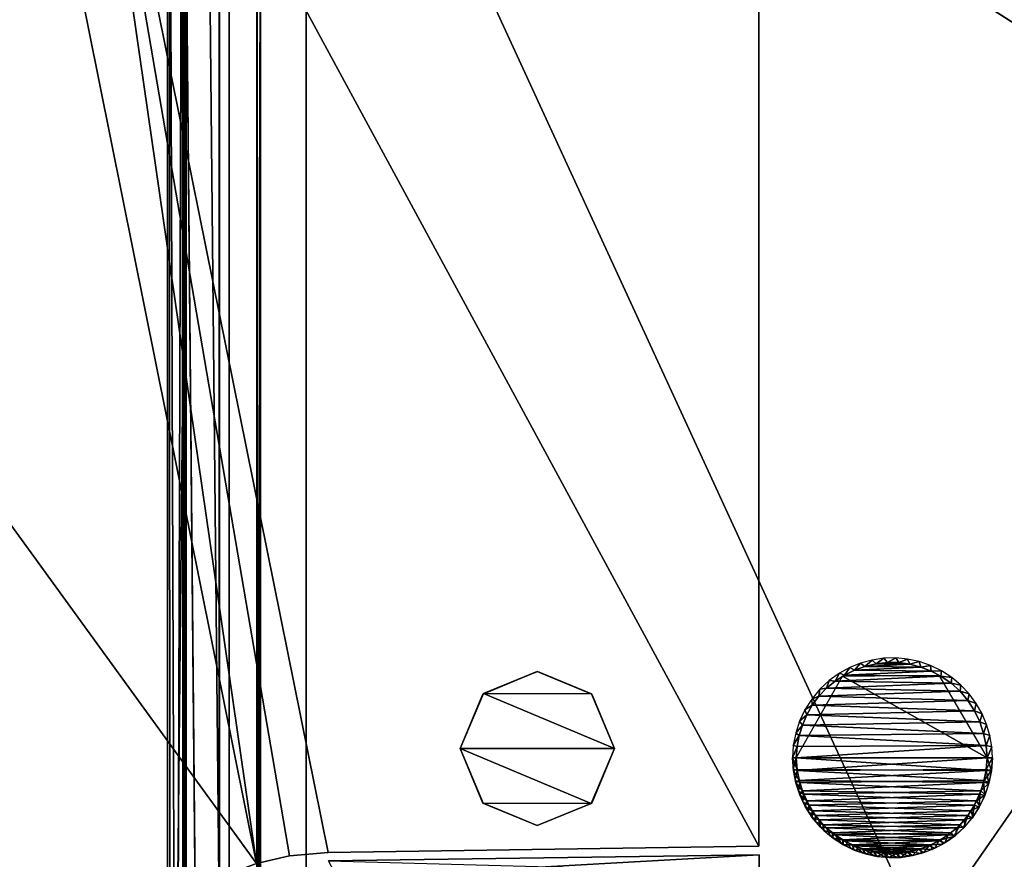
# Model space of a CAD drawing. Header units: millimetres. Extents: x -137 to 239, y -69 to 620.
# Tile 32 of 100: x -72 to -40, y 206 to 233. Entities that reach past the tile are written whole.
import ezdxf

# ---------------------------------------------------------------- set-up
doc = ezdxf.new("R2010")
doc.units = ezdxf.units.MM
doc.header["$LTSCALE"] = 65.185185
for name, color, linetype in [('1002', 7, 'CONTINUOUS'), ('1003', 7, 'CONTINUOUS'), ('1022', 7, 'CONTINUOUS'), ('105', 7, 'CONTINUOUS'), ('106', 7, 'CONTINUOUS'), ('114', 7, 'CONTINUOUS'), ('115', 7, 'CONTINUOUS'), ('133', 7, 'CONTINUOUS'), ('178', 7, 'CONTINUOUS'), ('179', 7, 'CONTINUOUS'), ('180', 7, 'CONTINUOUS'), ('198', 7, 'CONTINUOUS'), ('226', 7, 'CONTINUOUS'), ('358', 7, 'CONTINUOUS'), ('359', 7, 'CONTINUOUS'), ('360', 7, 'CONTINUOUS'), ('363', 7, 'CONTINUOUS'), ('509', 7, 'CONTINUOUS'), ('520', 7, 'CONTINUOUS'), ('524', 7, 'CONTINUOUS'), ('534', 7, 'CONTINUOUS'), ('542', 7, 'CONTINUOUS'), ('545', 7, 'CONTINUOUS'), ('555', 7, 'CONTINUOUS'), ('558', 7, 'CONTINUOUS'), ('63', 7, 'CONTINUOUS'), ('67', 7, 'CONTINUOUS'), ('68', 7, 'CONTINUOUS'), ('72', 7, 'CONTINUOUS'), ('804', 7, 'CONTINUOUS'), ('805', 7, 'CONTINUOUS'), ('806', 7, 'CONTINUOUS'), ('82', 7, 'CONTINUOUS'), ('84', 7, 'CONTINUOUS'), ('913', 7, 'CONTINUOUS'), ('914', 7, 'CONTINUOUS'), ('915', 7, 'CONTINUOUS'), ('920', 7, 'CONTINUOUS')]:
    doc.layers.add(name, color=color, linetype=linetype)

msp = doc.modelspace()

# ---------------------------------------------------------------- linework, layer by layer
at = {"layer": '1002', "color": 7, "linetype": 'Continuous'}
for points in [[(-41.967, 212.186, 220.383), (-40.4, 209.493, 220.69), (-45.098, 212.149, 220.387), (-41.967, 212.186, 220.383)], [(-40.4, 209.493, 220.69), (-46.6, 209.493, 220.69), (-45.098, 212.149, 220.387), (-40.4, 209.493, 220.69)], [(-46.57, 209.121, 220.732), (-46.6, 209.493, 220.69), (-40.436, 209.084, 220.736), (-46.57, 209.121, 220.732)], [(-40.436, 209.084, 220.736), (-46.6, 209.493, 220.69), (-40.4, 209.493, 220.69), (-40.436, 209.084, 220.736)], [(-46.503, 208.764, 220.773), (-46.57, 209.121, 220.732), (-40.436, 209.084, 220.736), (-46.503, 208.764, 220.773)], [(-40.516, 208.694, 220.781), (-46.503, 208.764, 220.773), (-40.436, 209.084, 220.736), (-40.516, 208.694, 220.781)], [(-46.399, 208.424, 220.812), (-46.503, 208.764, 220.773), (-40.516, 208.694, 220.781), (-46.399, 208.424, 220.812)], [(-40.64, 208.323, 220.823), (-46.399, 208.424, 220.812), (-40.516, 208.694, 220.781), (-40.64, 208.323, 220.823)], [(-46.257, 208.097, 220.849), (-46.399, 208.424, 220.812), (-40.64, 208.323, 220.823), (-46.257, 208.097, 220.849)], [(-40.812, 207.967, 220.864), (-46.257, 208.097, 220.849), (-40.64, 208.323, 220.823), (-40.812, 207.967, 220.864)], [(-46.075, 207.78, 220.885), (-46.257, 208.097, 220.849), (-40.812, 207.967, 220.864), (-46.075, 207.78, 220.885)], [(-41.028, 207.63, 220.902), (-46.075, 207.78, 220.885), (-40.812, 207.967, 220.864), (-41.028, 207.63, 220.902)], [(-45.859, 207.487, 220.918), (-46.075, 207.78, 220.885), (-41.028, 207.63, 220.902), (-45.859, 207.487, 220.918)], [(-41.282, 207.328, 220.936), (-45.859, 207.487, 220.918), (-41.028, 207.63, 220.902), (-41.282, 207.328, 220.936)], [(-45.616, 207.227, 220.948), (-45.859, 207.487, 220.918), (-41.282, 207.328, 220.936), (-45.616, 207.227, 220.948)], [(-41.573, 207.065, 220.966), (-45.616, 207.227, 220.948), (-41.282, 207.328, 220.936), (-41.573, 207.065, 220.966)], [(-45.338, 206.999, 220.974), (-45.616, 207.227, 220.948), (-41.573, 207.065, 220.966), (-45.338, 206.999, 220.974)], [(-41.902, 206.838, 220.992), (-45.338, 206.999, 220.974), (-41.573, 207.065, 220.966), (-41.902, 206.838, 220.992)], [(-45.033, 206.801, 220.996), (-45.338, 206.999, 220.974), (-41.902, 206.838, 220.992), (-45.033, 206.801, 220.996)], [(-42.215, 206.674, 221.011), (-45.033, 206.801, 220.996), (-41.902, 206.838, 220.992), (-42.215, 206.674, 221.011)], [(-44.709, 206.642, 221.015), (-45.033, 206.801, 220.996), (-42.215, 206.674, 221.011), (-44.709, 206.642, 221.015)], [(-42.549, 206.546, 221.025), (-44.709, 206.642, 221.015), (-42.215, 206.674, 221.011), (-42.549, 206.546, 221.025)], [(-44.367, 206.521, 221.028), (-44.709, 206.642, 221.015), (-42.549, 206.546, 221.025), (-44.367, 206.521, 221.028)], [(-42.907, 206.452, 221.036), (-44.367, 206.521, 221.028), (-42.549, 206.546, 221.025), (-42.907, 206.452, 221.036)], [(-44.003, 206.437, 221.038), (-44.367, 206.521, 221.028), (-42.907, 206.452, 221.036), (-44.003, 206.437, 221.038)], [(-43.272, 206.4, 221.042), (-44.003, 206.437, 221.038), (-42.907, 206.452, 221.036), (-43.272, 206.4, 221.042)], [(-43.634, 206.395, 221.043), (-44.003, 206.437, 221.038), (-43.272, 206.4, 221.042), (-43.634, 206.395, 221.043)]]:
    msp.add_3dface(points, dxfattribs=at)
at = {"layer": '1003', "color": 7, "linetype": 'Continuous'}
for points in [[(-46.6, 209.493, 220.69), (-46.57, 209.121, 220.732), (-46.718, 209.493, 225.188), (-46.6, 209.493, 220.69)], [(-46.718, 209.493, 225.188), (-46.57, 209.121, 220.732), (-46.69, 209.087, 225.214), (-46.718, 209.493, 225.188)], [(-40.436, 209.084, 220.736), (-40.4, 209.493, 220.69), (-40.261, 209.081, 227.086), (-40.436, 209.084, 220.736)], [(-40.261, 209.081, 227.086), (-40.4, 209.493, 220.69), (-40.233, 209.493, 227.077), (-40.261, 209.081, 227.086)], [(-46.57, 209.121, 220.732), (-46.503, 208.764, 220.773), (-46.69, 209.087, 225.214), (-46.57, 209.121, 220.732)], [(-46.69, 209.087, 225.214), (-46.503, 208.764, 220.773), (-46.611, 208.685, 225.256), (-46.69, 209.087, 225.214)], [(-40.516, 208.694, 220.781), (-40.436, 209.084, 220.736), (-40.343, 208.673, 227.082), (-40.516, 208.694, 220.781)], [(-40.343, 208.673, 227.082), (-40.436, 209.084, 220.736), (-40.261, 209.081, 227.086), (-40.343, 208.673, 227.082)], [(-46.503, 208.764, 220.773), (-46.399, 208.424, 220.812), (-46.611, 208.685, 225.256), (-46.503, 208.764, 220.773)], [(-46.611, 208.685, 225.256), (-46.399, 208.424, 220.812), (-46.481, 208.293, 225.313), (-46.611, 208.685, 225.256)], [(-40.64, 208.323, 220.823), (-40.516, 208.694, 220.781), (-40.476, 208.276, 227.064), (-40.64, 208.323, 220.823)], [(-40.476, 208.276, 227.064), (-40.516, 208.694, 220.781), (-40.343, 208.673, 227.082), (-40.476, 208.276, 227.064)], [(-46.399, 208.424, 220.812), (-46.257, 208.097, 220.849), (-46.481, 208.293, 225.313), (-46.399, 208.424, 220.812)], [(-46.481, 208.293, 225.313), (-46.257, 208.097, 220.849), (-46.303, 207.918, 225.385), (-46.481, 208.293, 225.313)], [(-46.257, 208.097, 220.849), (-46.075, 207.78, 220.885), (-46.303, 207.918, 225.385), (-46.257, 208.097, 220.849)], [(-40.812, 207.967, 220.864), (-40.64, 208.323, 220.823), (-40.659, 207.897, 227.031), (-40.812, 207.967, 220.864)], [(-40.659, 207.897, 227.031), (-40.64, 208.323, 220.823), (-40.476, 208.276, 227.064), (-40.659, 207.897, 227.031)], [(-46.303, 207.918, 225.385), (-46.075, 207.78, 220.885), (-46.077, 207.566, 225.471), (-46.303, 207.918, 225.385)], [(-46.075, 207.78, 220.885), (-45.859, 207.487, 220.918), (-46.077, 207.566, 225.471), (-46.075, 207.78, 220.885)], [(-41.028, 207.63, 220.902), (-40.812, 207.967, 220.864), (-40.89, 207.544, 226.982), (-41.028, 207.63, 220.902)], [(-40.89, 207.544, 226.982), (-40.812, 207.967, 220.864), (-40.659, 207.897, 227.031), (-40.89, 207.544, 226.982)], [(-46.077, 207.566, 225.471), (-45.859, 207.487, 220.918), (-45.805, 207.243, 225.568), (-46.077, 207.566, 225.471)], [(-45.859, 207.487, 220.918), (-45.616, 207.227, 220.948), (-45.805, 207.243, 225.568), (-45.859, 207.487, 220.918)], [(-41.282, 207.328, 220.936), (-41.028, 207.63, 220.902), (-41.166, 207.222, 226.92), (-41.282, 207.328, 220.936)], [(-41.166, 207.222, 226.92), (-41.028, 207.63, 220.902), (-40.89, 207.544, 226.982), (-41.166, 207.222, 226.92)], [(-45.805, 207.243, 225.568), (-45.616, 207.227, 220.948), (-45.487, 206.957, 225.677), (-45.805, 207.243, 225.568)], [(-45.616, 207.227, 220.948), (-45.338, 206.999, 220.974), (-45.487, 206.957, 225.677), (-45.616, 207.227, 220.948)], [(-41.902, 206.838, 220.992), (-41.573, 207.065, 220.966), (-41.485, 206.94, 226.843), (-41.902, 206.838, 220.992)], [(-41.573, 207.065, 220.966), (-41.282, 207.328, 220.936), (-41.485, 206.94, 226.843), (-41.573, 207.065, 220.966)], [(-41.485, 206.94, 226.843), (-41.282, 207.328, 220.936), (-41.166, 207.222, 226.92), (-41.485, 206.94, 226.843)], [(-45.487, 206.957, 225.677), (-45.338, 206.999, 220.974), (-45.129, 206.713, 225.797), (-45.487, 206.957, 225.677)], [(-45.338, 206.999, 220.974), (-45.033, 206.801, 220.996), (-45.129, 206.713, 225.797), (-45.338, 206.999, 220.974)], [(-45.129, 206.713, 225.797), (-45.033, 206.801, 220.996), (-44.787, 206.537, 225.906), (-45.129, 206.713, 225.797)], [(-45.033, 206.801, 220.996), (-44.709, 206.642, 221.015), (-44.787, 206.537, 225.906), (-45.033, 206.801, 220.996)], [(-42.215, 206.674, 221.011), (-41.902, 206.838, 220.992), (-41.842, 206.701, 226.753), (-42.215, 206.674, 221.011)], [(-41.842, 206.701, 226.753), (-41.902, 206.838, 220.992), (-41.485, 206.94, 226.843), (-41.842, 206.701, 226.753)], [(-44.787, 206.537, 225.906), (-44.709, 206.642, 221.015), (-44.43, 206.403, 226.017), (-44.787, 206.537, 225.906)], [(-44.709, 206.642, 221.015), (-44.367, 206.521, 221.028), (-44.43, 206.403, 226.017), (-44.709, 206.642, 221.015)], [(-44.43, 206.403, 226.017), (-44.367, 206.521, 221.028), (-44.061, 206.311, 226.131), (-44.43, 206.403, 226.017)], [(-44.367, 206.521, 221.028), (-44.003, 206.437, 221.038), (-44.061, 206.311, 226.131), (-44.367, 206.521, 221.028)], [(-44.061, 206.311, 226.131), (-44.003, 206.437, 221.038), (-43.684, 206.263, 226.245), (-44.061, 206.311, 226.131)], [(-44.003, 206.437, 221.038), (-43.634, 206.395, 221.043), (-43.684, 206.263, 226.245), (-44.003, 206.437, 221.038)], [(-43.272, 206.4, 221.042), (-42.907, 206.452, 221.036), (-42.92, 206.306, 226.464), (-43.272, 206.4, 221.042)], [(-42.92, 206.306, 226.464), (-42.907, 206.452, 221.036), (-42.545, 206.396, 226.568), (-42.92, 206.306, 226.464)], [(-42.907, 206.452, 221.036), (-42.549, 206.546, 221.025), (-42.545, 206.396, 226.568), (-42.907, 206.452, 221.036)], [(-42.549, 206.546, 221.025), (-42.215, 206.674, 221.011), (-42.184, 206.528, 226.664), (-42.549, 206.546, 221.025)], [(-42.545, 206.396, 226.568), (-42.549, 206.546, 221.025), (-42.184, 206.528, 226.664), (-42.545, 206.396, 226.568)], [(-42.184, 206.528, 226.664), (-42.215, 206.674, 221.011), (-41.842, 206.701, 226.753), (-42.184, 206.528, 226.664)], [(-43.684, 206.263, 226.245), (-43.634, 206.395, 221.043), (-43.302, 206.261, 226.355), (-43.684, 206.263, 226.245)], [(-43.634, 206.395, 221.043), (-43.272, 206.4, 221.042), (-43.302, 206.261, 226.355), (-43.634, 206.395, 221.043)], [(-43.302, 206.261, 226.355), (-43.272, 206.4, 221.042), (-42.92, 206.306, 226.464), (-43.302, 206.261, 226.355)]]:
    msp.add_3dface(points, dxfattribs=at)
at = {"layer": '1022', "color": 7, "linetype": 'Continuous'}
for points in [[(-66.458, 180.38, 207.052), (-66.4, 246.253, 205.87), (-66.458, 275.394, 199.972), (-66.458, 180.38, 207.052)], [(-66.4, 121.058, 206.511), (-66.4, 246.253, 205.87), (-66.458, 121.26, 204.32), (-66.4, 121.058, 206.511)], [(-66.458, 121.26, 204.32), (-66.4, 246.253, 205.87), (-66.458, 150.789, 206.368), (-66.458, 121.26, 204.32)], [(-66.458, 150.789, 206.368), (-66.4, 246.253, 205.87), (-66.458, 180.38, 207.052), (-66.458, 150.789, 206.368)]]:
    msp.add_3dface(points, dxfattribs=at)
at = {"layer": '105', "color": 7, "linetype": 'Continuous'}
for points in [[(0, 304.783, -224.258), (0.001, 208.203, -235.331), (-65.32, 249.752, -218.145), (0, 304.783, -224.258)], [(-65.32, 249.752, -218.145), (0.001, 208.203, -235.331), (-65.32, 120.029, -219.041), (-65.32, 249.752, -218.145)], [(0.001, 208.203, -235.331), (0.001, 111.037, -232.311), (-65.32, 120.029, -219.041), (0.001, 208.203, -235.331)]]:
    msp.add_3dface(points, dxfattribs=at)
at = {"layer": '106', "color": 7, "linetype": 'Continuous'}
for points in [[(-63.984, 250.391, -215.485), (-63.98, 120.881, -216.532), (-0.001, 256.481, -228.654), (-63.984, 250.391, -215.485)], [(-63.98, 120.881, -216.532), (-63.968, 118.992, -216.363), (-0.001, 256.481, -228.654), (-63.98, 120.881, -216.532)], [(-63.968, 118.992, -216.363), (-63.955, 117.104, -216.188), (-0.001, 256.481, -228.654), (-63.968, 118.992, -216.363)], [(-63.955, 117.104, -216.188), (-32.658, 112.783, -226.091), (-0.001, 256.481, -228.654), (-63.955, 117.104, -216.188)]]:
    msp.add_3dface(points, dxfattribs=at)
at = {"layer": '114', "color": 7, "linetype": 'Continuous'}
for points in [[(-66.498, 120.228, -217.306), (-66.934, 246.25, -205.871), (-66.515, 249.552, -216.411), (-66.498, 120.228, -217.306)], [(-66.916, 121.057, -206.511), (-66.934, 246.25, -205.871), (-66.498, 120.228, -217.306), (-66.916, 121.057, -206.511)]]:
    msp.add_3dface(points, dxfattribs=at)
at = {"layer": '115', "color": 7, "linetype": 'Continuous'}
for points in [[(-64.104, 246.073, -202.169), (-64.1, 120.881, -202.778), (-63.984, 250.391, -215.485), (-64.104, 246.073, -202.169)], [(-64.1, 120.881, -202.778), (-63.98, 120.881, -216.532), (-63.984, 250.391, -215.485), (-64.1, 120.881, -202.778)]]:
    msp.add_3dface(points, dxfattribs=at)
at = {"layer": '133', "color": 7, "linetype": 'Continuous'}
for points in [[(-65.32, 249.752, -218.145), (-65.32, 120.029, -219.041), (-66.515, 249.552, -216.411), (-65.32, 249.752, -218.145)], [(-66.515, 249.552, -216.411), (-65.32, 120.029, -219.041), (-66.159, 120.144, -218.341), (-66.515, 249.552, -216.411)], [(-66.498, 120.228, -217.306), (-66.515, 249.552, -216.411), (-66.159, 120.144, -218.341), (-66.498, 120.228, -217.306)]]:
    msp.add_3dface(points, dxfattribs=at)
at = {"layer": '178', "color": 7, "linetype": 'Continuous'}
for points in [[(-0.001, 208.203, 235.331), (0, 304.783, 224.258), (-65.319, 249.742, 218.146), (-0.001, 208.203, 235.331)], [(-65.319, 120.009, 219.04), (-0.001, 208.203, 235.331), (-65.319, 249.742, 218.146), (-65.319, 120.009, 219.04)], [(-65.269, 118.506, 218.922), (-0.001, 208.203, 235.331), (-65.319, 120.009, 219.04), (-65.269, 118.506, 218.922)], [(-65.213, 116.861, 218.789), (-0.001, 208.203, 235.331), (-65.269, 118.506, 218.922), (-65.213, 116.861, 218.789)], [(-33.307, 112.499, 228.904), (-0.001, 208.203, 235.331), (-65.213, 116.861, 218.789), (-33.307, 112.499, 228.904)]]:
    msp.add_3dface(points, dxfattribs=at)
at = {"layer": '179', "color": 7, "linetype": 'Continuous'}
for points in [[(0.002, 111.336, 229.426), (-63.984, 250.391, 215.485), (0.001, 256.481, 228.654), (0.002, 111.336, 229.426)], [(-63.98, 120.881, 216.532), (-63.984, 250.391, 215.485), (0.002, 111.336, 229.426), (-63.98, 120.881, 216.532)]]:
    msp.add_3dface(points, dxfattribs=at)
at = {"layer": '180', "color": 7, "linetype": 'Continuous'}
for points in [[(-63.984, 250.391, 215.485), (-63.98, 120.881, 216.532), (-64.104, 246.073, 202.169), (-63.984, 250.391, 215.485)], [(-63.98, 120.881, 216.532), (-64.1, 120.881, 202.778), (-64.104, 246.073, 202.169), (-63.98, 120.881, 216.532)]]:
    msp.add_3dface(points, dxfattribs=at)
at = {"layer": '198', "color": 7, "linetype": 'Continuous'}
for points in [[(-66.916, 121.058, 206.511), (-66.515, 249.552, 216.412), (-66.934, 246.25, 205.872), (-66.916, 121.058, 206.511)], [(-66.498, 120.229, 217.306), (-66.515, 249.552, 216.412), (-66.916, 121.058, 206.511), (-66.498, 120.229, 217.306)]]:
    msp.add_3dface(points, dxfattribs=at)
at = {"layer": '226', "color": 7, "linetype": 'Continuous'}
for points in [[(-65.319, 120.009, 219.04), (-65.319, 249.742, 218.146), (-66.515, 249.552, 216.412), (-65.319, 120.009, 219.04)], [(-66.498, 120.229, 217.306), (-65.319, 120.009, 219.04), (-66.515, 249.552, 216.412), (-66.498, 120.229, 217.306)]]:
    msp.add_3dface(points, dxfattribs=at)
at = {"layer": '358', "color": 7, "linetype": 'Continuous'}
for points in [[(-65, 372.828, 137.5), (-65, 372.382, 157.91), (-65, 171.928, 137.5), (-65, 372.828, 137.5)], [(-65, 372.828, -137.5), (-65, 171.928, -137.5), (-65, 70.888, -143.106), (-65, 372.828, -137.5)], [(-65, 372.382, -157.91), (-65, 372.828, -137.5), (-65, 70.888, -143.106), (-65, 372.382, -157.91)], [(-65, 93.582, 175.178), (-65, 70.888, 143.106), (-65, 372.382, 157.91), (-65, 93.582, 175.178)], [(-65, 372.382, 157.91), (-65, 70.888, 143.106), (-65, 171.928, 137.5), (-65, 372.382, 157.91)], [(-65, 369.778, 178.157), (-65, 93.582, 175.178), (-65, 372.382, 157.91), (-65, 369.778, 178.157)], [(-65, 369.778, -178.157), (-65, 372.382, -157.91), (-65, 93.582, -175.178), (-65, 369.778, -178.157)], [(-65, 93.582, -175.178), (-65, 372.382, -157.91), (-65, 70.888, -143.106), (-65, 93.582, -175.178)], [(-65, 246.315, 203.393), (-65, 93.582, 175.178), (-65, 369.778, 178.157), (-65, 246.315, 203.393)], [(-65, 246.315, -203.393), (-65, 369.778, -178.157), (-65, 120.301, -203.983), (-65, 246.315, -203.393)], [(-65, 120.301, -203.983), (-65, 369.778, -178.157), (-65, 93.582, -175.178), (-65, 120.301, -203.983)], [(-65, 120.301, 203.983), (-65, 93.582, 175.178), (-65, 246.315, 203.393), (-65, 120.301, 203.983)]]:
    msp.add_3dface(points, dxfattribs=at)
at = {"layer": '359', "color": 7, "linetype": 'Continuous'}
for points in [[(-67, 372.828, -137.5), (-67, 372.382, -157.91), (-67, 171.928, -137.5), (-67, 372.828, -137.5)], [(-67, 372.828, 137.5), (-67, 171.928, 137.5), (-67, 70.888, 143.106), (-67, 372.828, 137.5)], [(-67, 372.382, 157.91), (-67, 372.828, 137.5), (-67, 70.888, 143.106), (-67, 372.382, 157.91)], [(-67, 93.582, -175.178), (-67, 70.888, -143.106), (-67, 372.382, -157.91), (-67, 93.582, -175.178)], [(-67, 372.382, -157.91), (-67, 70.888, -143.106), (-67, 171.928, -137.5), (-67, 372.382, -157.91)], [(-67, 369.778, -178.157), (-67, 93.582, -175.178), (-67, 372.382, -157.91), (-67, 369.778, -178.157)], [(-67, 369.778, 178.157), (-67, 372.382, 157.91), (-67, 93.582, 175.178), (-67, 369.778, 178.157)], [(-67, 93.582, 175.178), (-67, 372.382, 157.91), (-67, 70.888, 143.106), (-67, 93.582, 175.178)], [(-67, 246.315, -203.393), (-67, 93.582, -175.178), (-67, 369.778, -178.157), (-67, 246.315, -203.393)], [(-67, 246.315, 203.393), (-67, 369.778, 178.157), (-67, 120.301, 203.983), (-67, 246.315, 203.393)], [(-67, 120.301, 203.983), (-67, 369.778, 178.157), (-67, 93.582, 175.178), (-67, 120.301, 203.983)], [(-67, 120.301, -203.983), (-67, 93.582, -175.178), (-67, 246.315, -203.393), (-67, 120.301, -203.983)]]:
    msp.add_3dface(points, dxfattribs=at)
at = {"layer": '360', "color": 7, "linetype": 'Continuous'}
for points in [[(-65, 372.828, 137.5), (-65, 171.928, 137.5), (-67, 372.828, 137.5), (-65, 372.828, 137.5)], [(-65, 171.928, 137.5), (-67, 171.928, 137.5), (-67, 372.828, 137.5), (-65, 171.928, 137.5)]]:
    msp.add_3dface(points, dxfattribs=at)
at = {"layer": '363', "color": 7, "linetype": 'Continuous'}
for points in [[(-65, 171.928, -137.5), (-65, 372.828, -137.5), (-67, 171.928, -137.5), (-65, 171.928, -137.5)], [(-65, 372.828, -137.5), (-67, 372.828, -137.5), (-67, 171.928, -137.5), (-65, 372.828, -137.5)]]:
    msp.add_3dface(points, dxfattribs=at)
at = {"layer": '509', "color": 7, "linetype": 'Continuous'}
for points in [[(-64.112, 206.068, -132.642), (-74.634, 202.111, -122.845), (-94.579, 248.062, -111.447), (-64.112, 206.068, -132.642)], [(-72.488, 247.642, -132.355), (-64.112, 206.068, -132.642), (-94.579, 248.062, -111.447), (-72.488, 247.642, -132.355)]]:
    msp.add_3dface(points, dxfattribs=at)
at = {"layer": '520', "color": 7, "linetype": 'Continuous'}
for points in [[(-61.781, 206.151, -133.313), (-47.8, 206.349, -133.802), (-61.473, 205.58, -131.899), (-61.781, 206.151, -133.313)], [(-47.8, 206.349, -133.802), (-47.8, 205.773, -132.376), (-61.473, 205.58, -131.899), (-47.8, 206.349, -133.802)]]:
    msp.add_3dface(points, dxfattribs=at)
at = {"layer": '524', "color": 7, "linetype": 'Continuous'}
for points in [[(-64.112, 206.068, 132.642), (-72.488, 247.645, 132.355), (-94.579, 248.064, 111.447), (-64.112, 206.068, 132.642)], [(-74.635, 202.11, 122.844), (-64.112, 206.068, 132.642), (-94.579, 248.064, 111.447), (-74.635, 202.11, 122.844)]]:
    msp.add_3dface(points, dxfattribs=at)
at = {"layer": '534', "color": 7, "linetype": 'Continuous'}
msp.add_3dface([(-47.8, 205.773, 132.376), (-47.8, 206.349, 133.802), (-61.781, 206.151, 133.313), (-47.8, 205.773, 132.376)], dxfattribs=at)
at = {"layer": '542', "color": 7, "linetype": 'Continuous'}
for points in [[(-47.81, 206.627, -133.989), (-70.161, 247.889, -133.209), (-47.81, 288.783, -133.989), (-47.81, 206.627, -133.989)], [(-61.791, 206.429, -133.501), (-70.161, 247.889, -133.209), (-47.81, 206.627, -133.989), (-61.791, 206.429, -133.501)]]:
    msp.add_3dface(points, dxfattribs=at)
at = {"layer": '545', "color": 7, "linetype": 'Continuous'}
for points in [[(-64.112, 206.068, -132.642), (-72.488, 247.642, -132.355), (-70.161, 247.889, -133.209), (-64.112, 206.068, -132.642)], [(-63.041, 206.317, -133.257), (-64.112, 206.068, -132.642), (-70.161, 247.889, -133.209), (-63.041, 206.317, -133.257)], [(-61.791, 206.429, -133.501), (-63.041, 206.317, -133.257), (-70.161, 247.889, -133.209), (-61.791, 206.429, -133.501)]]:
    msp.add_3dface(points, dxfattribs=at)
at = {"layer": '555', "color": 7, "linetype": 'Continuous'}
for points in [[(-47.81, 206.627, 133.989), (-47.81, 288.783, 133.989), (-70.161, 247.889, 133.209), (-47.81, 206.627, 133.989)], [(-61.791, 206.429, 133.501), (-47.81, 206.627, 133.989), (-70.161, 247.889, 133.209), (-61.791, 206.429, 133.501)]]:
    msp.add_3dface(points, dxfattribs=at)
at = {"layer": '558', "color": 7, "linetype": 'Continuous'}
for points in [[(-64.112, 206.068, 132.642), (-70.161, 247.889, 133.209), (-72.488, 247.645, 132.355), (-64.112, 206.068, 132.642)], [(-61.791, 206.429, 133.501), (-70.161, 247.889, 133.209), (-63.041, 206.317, 133.257), (-61.791, 206.429, 133.501)], [(-63.041, 206.317, 133.257), (-70.161, 247.889, 133.209), (-64.112, 206.068, 132.642), (-63.041, 206.317, 133.257)]]:
    msp.add_3dface(points, dxfattribs=at)
at = {"layer": '63', "color": 7, "linetype": 'Continuous'}
for points in [[(62.5, 174.8, 140), (62.5, 354.8, 140), (-62.5, 174.8, 140), (62.5, 174.8, 140)], [(-62.5, 174.8, 140), (62.5, 354.8, 140), (-62.5, 354.8, 140), (-62.5, 174.8, 140)]]:
    msp.add_3dface(points, dxfattribs=at)
at = {"layer": '67', "color": 7, "linetype": 'Continuous'}
for points in [[(62.5, 354.8, -140), (62.5, 174.8, -140), (-62.5, 354.8, -140), (62.5, 354.8, -140)], [(-62.5, 354.8, -140), (62.5, 174.8, -140), (-62.5, 174.8, -140), (-62.5, 354.8, -140)]]:
    msp.add_3dface(points, dxfattribs=at)
at = {"layer": '68', "color": 7, "linetype": 'Continuous'}
for points in [[(-65, 156.8, -137.5), (-15, 166, -137.5), (65, 383.482, -137.5), (-65, 156.8, -137.5)], [(-65, 383.482, -137.5), (-65, 156.8, -137.5), (65, 383.482, -137.5), (-65, 383.482, -137.5)]]:
    msp.add_3dface(points, dxfattribs=at)
at = {"layer": '72', "color": 7, "linetype": 'Continuous'}
for points in [[(65, 383.482, 137.5), (65, 156.8, 137.5), (-65, 383.482, 137.5), (65, 383.482, 137.5)], [(65, 156.8, 137.5), (-65, 156.8, 137.5), (-65, 383.482, 137.5), (65, 156.8, 137.5)]]:
    msp.add_3dface(points, dxfattribs=at)
at = {"layer": '804', "color": 7, "linetype": 'Continuous'}
for points in [[(-54.99, 212.296, -165), (-53.243, 211.577, -165), (-56.745, 211.588, -165), (-54.99, 212.296, -165)], [(-56.745, 211.588, -165), (-52.5, 209.8, -165), (-57.5, 209.8, -165), (-56.745, 211.588, -165)], [(-53.243, 211.577, -165), (-52.5, 209.8, -165), (-56.745, 211.588, -165), (-53.243, 211.577, -165)], [(-57.5, 209.8, -165), (-52.5, 209.8, -165), (-53.255, 208.012, -165), (-57.5, 209.8, -165)], [(-56.757, 208.023, -165), (-57.5, 209.8, -165), (-53.255, 208.012, -165), (-56.757, 208.023, -165)], [(-55.01, 207.304, -165), (-56.757, 208.023, -165), (-53.255, 208.012, -165), (-55.01, 207.304, -165)]]:
    msp.add_3dface(points, dxfattribs=at)
at = {"layer": '805', "color": 7, "linetype": 'Continuous'}
for points in [[(-55, 212.3, -140), (-56.745, 211.588, -165), (-56.768, 211.568, -140), (-55, 212.3, -140)], [(-54.99, 212.296, -165), (-56.745, 211.588, -165), (-55, 212.3, -140), (-54.99, 212.296, -165)], [(-53.232, 211.568, -140), (-54.99, 212.296, -165), (-55, 212.3, -140), (-53.232, 211.568, -140)], [(-53.243, 211.577, -165), (-54.99, 212.296, -165), (-53.232, 211.568, -140), (-53.243, 211.577, -165)], [(-56.745, 211.588, -165), (-57.5, 209.8, -165), (-56.768, 211.568, -140), (-56.745, 211.588, -165)], [(-56.768, 211.568, -140), (-57.5, 209.8, -165), (-57.5, 209.8, -140), (-56.768, 211.568, -140)], [(-52.5, 209.8, -165), (-53.243, 211.577, -165), (-52.5, 209.8, -140), (-52.5, 209.8, -165)], [(-52.5, 209.8, -140), (-53.243, 211.577, -165), (-53.232, 211.568, -140), (-52.5, 209.8, -140)]]:
    msp.add_3dface(points, dxfattribs=at)
at = {"layer": '806', "color": 7, "linetype": 'Continuous'}
for points in [[(-57.5, 209.8, -165), (-56.757, 208.023, -165), (-57.5, 209.8, -140), (-57.5, 209.8, -165)], [(-57.5, 209.8, -140), (-56.757, 208.023, -165), (-56.768, 208.032, -140), (-57.5, 209.8, -140)], [(-53.255, 208.012, -165), (-52.5, 209.8, -165), (-53.232, 208.032, -140), (-53.255, 208.012, -165)], [(-52.5, 209.8, -165), (-52.5, 209.8, -140), (-53.232, 208.032, -140), (-52.5, 209.8, -165)], [(-56.757, 208.023, -165), (-55.01, 207.304, -165), (-56.768, 208.032, -140), (-56.757, 208.023, -165)], [(-56.768, 208.032, -140), (-55.01, 207.304, -165), (-55, 207.3, -140), (-56.768, 208.032, -140)], [(-55, 207.3, -140), (-53.255, 208.012, -165), (-53.232, 208.032, -140), (-55, 207.3, -140)], [(-55.01, 207.304, -165), (-53.255, 208.012, -165), (-55, 207.3, -140), (-55.01, 207.304, -165)]]:
    msp.add_3dface(points, dxfattribs=at)
at = {"layer": '82', "color": 7, "linetype": 'Continuous'}
for points in [[(-62.5, 354.8, -140), (-62.5, 174.8, -140), (-62.5, 354.8, -147), (-62.5, 354.8, -140)], [(-62.5, 354.8, -147), (-62.5, 174.8, -140), (-62.5, 353.335, -150.536), (-62.5, 354.8, -147)], [(-62.5, 353.335, -150.536), (-62.5, 174.8, -140), (-62.5, 349.8, -152), (-62.5, 353.335, -150.536)], [(-62.5, 349.8, -152), (-62.5, 174.8, -140), (-62.5, 179.8, -152), (-62.5, 349.8, -152)]]:
    msp.add_3dface(points, dxfattribs=at)
at = {"layer": '84', "color": 7, "linetype": 'Continuous'}
for points in [[(-62.5, 174.8, 140), (-62.5, 354.8, 140), (-62.5, 174.8, 147), (-62.5, 174.8, 140)], [(-62.5, 354.8, 140), (-62.5, 349.8, 152), (-62.5, 179.8, 152), (-62.5, 354.8, 140)], [(-62.5, 174.8, 147), (-62.5, 354.8, 140), (-62.5, 176.265, 150.536), (-62.5, 174.8, 147)], [(-62.5, 176.265, 150.536), (-62.5, 354.8, 140), (-62.5, 179.8, 152), (-62.5, 176.265, 150.536)]]:
    msp.add_3dface(points, dxfattribs=at)
at = {"layer": '913', "color": 7, "linetype": 'Continuous'}
for points in [[(-44.003, 212.55, -220.341), (-44.367, 212.466, -220.351), (-42.907, 212.535, -220.343), (-44.003, 212.55, -220.341)], [(-42.907, 212.535, -220.343), (-44.367, 212.466, -220.351), (-42.549, 212.441, -220.354), (-42.907, 212.535, -220.343)], [(-43.634, 212.592, -220.337), (-44.003, 212.55, -220.341), (-43.272, 212.587, -220.337), (-43.634, 212.592, -220.337)], [(-43.272, 212.587, -220.337), (-44.003, 212.55, -220.341), (-42.907, 212.535, -220.343), (-43.272, 212.587, -220.337)], [(-45.033, 212.186, -220.383), (-45.338, 211.988, -220.405), (-41.902, 212.149, -220.387), (-45.033, 212.186, -220.383)], [(-44.709, 212.345, -220.365), (-45.033, 212.186, -220.383), (-42.215, 212.313, -220.368), (-44.709, 212.345, -220.365)], [(-42.215, 212.313, -220.368), (-45.033, 212.186, -220.383), (-41.902, 212.149, -220.387), (-42.215, 212.313, -220.368)], [(-44.367, 212.466, -220.351), (-44.709, 212.345, -220.365), (-42.549, 212.441, -220.354), (-44.367, 212.466, -220.351)], [(-42.549, 212.441, -220.354), (-44.709, 212.345, -220.365), (-42.215, 212.313, -220.368), (-42.549, 212.441, -220.354)], [(-45.338, 211.988, -220.405), (-45.616, 211.76, -220.431), (-41.573, 211.921, -220.413), (-45.338, 211.988, -220.405)], [(-41.573, 211.921, -220.413), (-45.616, 211.76, -220.431), (-41.282, 211.658, -220.443), (-41.573, 211.921, -220.413)], [(-41.902, 212.149, -220.387), (-45.338, 211.988, -220.405), (-41.573, 211.921, -220.413), (-41.902, 212.149, -220.387)], [(-45.616, 211.76, -220.431), (-45.859, 211.5, -220.461), (-41.282, 211.658, -220.443), (-45.616, 211.76, -220.431)], [(-41.282, 211.658, -220.443), (-45.859, 211.5, -220.461), (-41.028, 211.357, -220.477), (-41.282, 211.658, -220.443)], [(-45.859, 211.5, -220.461), (-46.075, 211.206, -220.494), (-41.028, 211.357, -220.477), (-45.859, 211.5, -220.461)], [(-41.028, 211.357, -220.477), (-46.075, 211.206, -220.494), (-40.812, 211.02, -220.516), (-41.028, 211.357, -220.477)], [(-46.075, 211.206, -220.494), (-46.257, 210.89, -220.531), (-40.812, 211.02, -220.516), (-46.075, 211.206, -220.494)], [(-40.812, 211.02, -220.516), (-46.257, 210.89, -220.531), (-40.64, 210.663, -220.556), (-40.812, 211.02, -220.516)], [(-46.257, 210.89, -220.531), (-46.399, 210.563, -220.568), (-40.64, 210.663, -220.556), (-46.257, 210.89, -220.531)], [(-40.64, 210.663, -220.556), (-46.399, 210.563, -220.568), (-40.516, 210.293, -220.599), (-40.64, 210.663, -220.556)], [(-46.399, 210.563, -220.568), (-46.503, 210.223, -220.607), (-40.516, 210.293, -220.599), (-46.399, 210.563, -220.568)], [(-40.516, 210.293, -220.599), (-46.503, 210.223, -220.607), (-40.436, 209.903, -220.643), (-40.516, 210.293, -220.599)], [(-46.503, 210.223, -220.607), (-46.57, 209.866, -220.647), (-40.436, 209.903, -220.643), (-46.503, 210.223, -220.607)], [(-46.6, 209.493, -220.69), (-40.4, 209.493, -220.69), (-40.436, 209.903, -220.643), (-46.6, 209.493, -220.69)], [(-46.57, 209.866, -220.647), (-46.6, 209.493, -220.69), (-40.436, 209.903, -220.643), (-46.57, 209.866, -220.647)], [(-46.564, 209.084, -220.736), (-40.4, 209.493, -220.69), (-46.6, 209.493, -220.69), (-46.564, 209.084, -220.736)], [(-40.43, 209.121, -220.732), (-40.4, 209.493, -220.69), (-46.564, 209.084, -220.736), (-40.43, 209.121, -220.732)], [(-40.497, 208.764, -220.773), (-40.43, 209.121, -220.732), (-46.564, 209.084, -220.736), (-40.497, 208.764, -220.773)], [(-46.484, 208.694, -220.781), (-40.497, 208.764, -220.773), (-46.564, 209.084, -220.736), (-46.484, 208.694, -220.781)], [(-40.601, 208.424, -220.812), (-40.497, 208.764, -220.773), (-46.484, 208.694, -220.781), (-40.601, 208.424, -220.812)], [(-46.36, 208.323, -220.823), (-40.601, 208.424, -220.812), (-46.484, 208.694, -220.781), (-46.36, 208.323, -220.823)], [(-40.743, 208.097, -220.849), (-40.601, 208.424, -220.812), (-46.36, 208.323, -220.823), (-40.743, 208.097, -220.849)], [(-46.188, 207.967, -220.864), (-40.743, 208.097, -220.849), (-46.36, 208.323, -220.823), (-46.188, 207.967, -220.864)], [(-40.925, 207.78, -220.885), (-40.743, 208.097, -220.849), (-46.188, 207.967, -220.864), (-40.925, 207.78, -220.885)], [(-45.972, 207.63, -220.902), (-40.925, 207.78, -220.885), (-46.188, 207.967, -220.864), (-45.972, 207.63, -220.902)], [(-41.141, 207.487, -220.918), (-40.925, 207.78, -220.885), (-45.972, 207.63, -220.902), (-41.141, 207.487, -220.918)], [(-45.718, 207.328, -220.936), (-41.141, 207.487, -220.918), (-45.972, 207.63, -220.902), (-45.718, 207.328, -220.936)], [(-41.384, 207.227, -220.948), (-41.141, 207.487, -220.918), (-45.718, 207.328, -220.936), (-41.384, 207.227, -220.948)], [(-45.427, 207.065, -220.966), (-41.384, 207.227, -220.948), (-45.718, 207.328, -220.936), (-45.427, 207.065, -220.966)], [(-41.662, 206.999, -220.974), (-41.384, 207.227, -220.948), (-45.427, 207.065, -220.966), (-41.662, 206.999, -220.974)], [(-45.098, 206.838, -220.992), (-41.662, 206.999, -220.974), (-45.427, 207.065, -220.966), (-45.098, 206.838, -220.992)], [(-41.967, 206.801, -220.996), (-41.662, 206.999, -220.974), (-45.098, 206.838, -220.992), (-41.967, 206.801, -220.996)], [(-44.785, 206.674, -221.011), (-41.967, 206.801, -220.996), (-45.098, 206.838, -220.992), (-44.785, 206.674, -221.011)], [(-42.291, 206.642, -221.015), (-41.967, 206.801, -220.996), (-44.785, 206.674, -221.011), (-42.291, 206.642, -221.015)], [(-44.451, 206.546, -221.025), (-42.291, 206.642, -221.015), (-44.785, 206.674, -221.011), (-44.451, 206.546, -221.025)], [(-42.633, 206.521, -221.028), (-42.291, 206.642, -221.015), (-44.451, 206.546, -221.025), (-42.633, 206.521, -221.028)], [(-44.093, 206.452, -221.036), (-42.633, 206.521, -221.028), (-44.451, 206.546, -221.025), (-44.093, 206.452, -221.036)], [(-42.997, 206.437, -221.038), (-42.633, 206.521, -221.028), (-44.093, 206.452, -221.036), (-42.997, 206.437, -221.038)], [(-43.728, 206.4, -221.042), (-42.997, 206.437, -221.038), (-44.093, 206.452, -221.036), (-43.728, 206.4, -221.042)], [(-43.366, 206.395, -221.043), (-42.997, 206.437, -221.038), (-43.728, 206.4, -221.042), (-43.366, 206.395, -221.043)]]:
    msp.add_3dface(points, dxfattribs=at)
at = {"layer": '914', "color": 7, "linetype": 'Continuous'}
for points in [[(-46.696, 209.132, -225.21), (-46.6, 209.493, -220.69), (-46.718, 209.493, -225.188), (-46.696, 209.132, -225.21)], [(-46.564, 209.084, -220.736), (-46.6, 209.493, -220.69), (-46.696, 209.132, -225.21), (-46.564, 209.084, -220.736)], [(-40.4, 209.493, -220.69), (-40.43, 209.121, -220.732), (-40.233, 209.493, -227.077), (-40.4, 209.493, -220.69)], [(-40.233, 209.493, -227.077), (-40.43, 209.121, -220.732), (-40.26, 209.086, -227.086), (-40.233, 209.493, -227.077)], [(-46.633, 208.771, -225.245), (-46.564, 209.084, -220.736), (-46.696, 209.132, -225.21), (-46.633, 208.771, -225.245)], [(-46.484, 208.694, -220.781), (-46.564, 209.084, -220.736), (-46.633, 208.771, -225.245), (-46.484, 208.694, -220.781)], [(-40.43, 209.121, -220.732), (-40.497, 208.764, -220.773), (-40.26, 209.086, -227.086), (-40.43, 209.121, -220.732)], [(-40.26, 209.086, -227.086), (-40.497, 208.764, -220.773), (-40.339, 208.685, -227.082), (-40.26, 209.086, -227.086)], [(-46.528, 208.415, -225.294), (-46.484, 208.694, -220.781), (-46.633, 208.771, -225.245), (-46.528, 208.415, -225.294)], [(-46.36, 208.323, -220.823), (-46.484, 208.694, -220.781), (-46.528, 208.415, -225.294), (-46.36, 208.323, -220.823)], [(-40.497, 208.764, -220.773), (-40.601, 208.424, -220.812), (-40.339, 208.685, -227.082), (-40.497, 208.764, -220.773)], [(-40.339, 208.685, -227.082), (-40.601, 208.424, -220.812), (-40.468, 208.295, -227.065), (-40.339, 208.685, -227.082)], [(-46.381, 208.068, -225.354), (-46.36, 208.323, -220.823), (-46.528, 208.415, -225.294), (-46.381, 208.068, -225.354)], [(-40.601, 208.424, -220.812), (-40.743, 208.097, -220.849), (-40.468, 208.295, -227.065), (-40.601, 208.424, -220.812)], [(-46.188, 207.967, -220.864), (-46.36, 208.323, -220.823), (-46.381, 208.068, -225.354), (-46.188, 207.967, -220.864)], [(-46.194, 207.735, -225.427), (-46.188, 207.967, -220.864), (-46.381, 208.068, -225.354), (-46.194, 207.735, -225.427)], [(-40.743, 208.097, -220.849), (-40.925, 207.78, -220.885), (-40.644, 207.924, -227.034), (-40.743, 208.097, -220.849)], [(-40.468, 208.295, -227.065), (-40.743, 208.097, -220.849), (-40.644, 207.924, -227.034), (-40.468, 208.295, -227.065)], [(-45.972, 207.63, -220.902), (-46.188, 207.967, -220.864), (-46.194, 207.735, -225.427), (-45.972, 207.63, -220.902)], [(-45.967, 207.425, -225.511), (-45.972, 207.63, -220.902), (-46.194, 207.735, -225.427), (-45.967, 207.425, -225.511)], [(-40.925, 207.78, -220.885), (-41.141, 207.487, -220.918), (-40.865, 207.577, -226.987), (-40.925, 207.78, -220.885)], [(-40.644, 207.924, -227.034), (-40.925, 207.78, -220.885), (-40.865, 207.577, -226.987), (-40.644, 207.924, -227.034)], [(-45.718, 207.328, -220.936), (-45.972, 207.63, -220.902), (-45.967, 207.425, -225.511), (-45.718, 207.328, -220.936)], [(-45.702, 207.142, -225.603), (-45.718, 207.328, -220.936), (-45.967, 207.425, -225.511), (-45.702, 207.142, -225.603)], [(-41.141, 207.487, -220.918), (-41.384, 207.227, -220.948), (-41.129, 207.26, -226.928), (-41.141, 207.487, -220.918)], [(-40.865, 207.577, -226.987), (-41.141, 207.487, -220.918), (-41.129, 207.26, -226.928), (-40.865, 207.577, -226.987)], [(-45.427, 207.065, -220.966), (-45.718, 207.328, -220.936), (-45.702, 207.142, -225.603), (-45.427, 207.065, -220.966)], [(-45.401, 206.891, -225.706), (-45.427, 207.065, -220.966), (-45.702, 207.142, -225.603), (-45.401, 206.891, -225.706)], [(-45.098, 206.838, -220.992), (-45.427, 207.065, -220.966), (-45.401, 206.891, -225.706), (-45.098, 206.838, -220.992)], [(-41.384, 207.227, -220.948), (-41.662, 206.999, -220.974), (-41.433, 206.981, -226.856), (-41.384, 207.227, -220.948)], [(-41.129, 207.26, -226.928), (-41.384, 207.227, -220.948), (-41.433, 206.981, -226.856), (-41.129, 207.26, -226.928)], [(-45.068, 206.678, -225.817), (-45.098, 206.838, -220.992), (-45.401, 206.891, -225.706), (-45.068, 206.678, -225.817)], [(-44.785, 206.674, -221.011), (-45.098, 206.838, -220.992), (-45.068, 206.678, -225.817), (-44.785, 206.674, -221.011)], [(-41.967, 206.801, -220.996), (-42.291, 206.642, -221.015), (-42.101, 206.566, -226.686), (-41.967, 206.801, -220.996)], [(-41.772, 206.742, -226.771), (-41.967, 206.801, -220.996), (-42.101, 206.566, -226.686), (-41.772, 206.742, -226.771)], [(-41.662, 206.999, -220.974), (-41.967, 206.801, -220.996), (-41.772, 206.742, -226.771), (-41.662, 206.999, -220.974)], [(-41.433, 206.981, -226.856), (-41.662, 206.999, -220.974), (-41.772, 206.742, -226.771), (-41.433, 206.981, -226.856)], [(-44.713, 206.506, -225.929), (-44.785, 206.674, -221.011), (-45.068, 206.678, -225.817), (-44.713, 206.506, -225.929)], [(-44.451, 206.546, -221.025), (-44.785, 206.674, -221.011), (-44.713, 206.506, -225.929), (-44.451, 206.546, -221.025)], [(-44.345, 206.378, -226.043), (-44.451, 206.546, -221.025), (-44.713, 206.506, -225.929), (-44.345, 206.378, -226.043)], [(-44.093, 206.452, -221.036), (-44.451, 206.546, -221.025), (-44.345, 206.378, -226.043), (-44.093, 206.452, -221.036)], [(-43.967, 206.295, -226.16), (-44.093, 206.452, -221.036), (-44.345, 206.378, -226.043), (-43.967, 206.295, -226.16)], [(-43.728, 206.4, -221.042), (-44.093, 206.452, -221.036), (-43.967, 206.295, -226.16), (-43.728, 206.4, -221.042)], [(-42.997, 206.437, -221.038), (-43.366, 206.395, -221.043), (-43.199, 206.268, -226.384), (-42.997, 206.437, -221.038)], [(-42.82, 206.325, -226.491), (-42.997, 206.437, -221.038), (-43.199, 206.268, -226.384), (-42.82, 206.325, -226.491)], [(-42.633, 206.521, -221.028), (-42.997, 206.437, -221.038), (-42.82, 206.325, -226.491), (-42.633, 206.521, -221.028)], [(-42.452, 206.425, -226.594), (-42.633, 206.521, -221.028), (-42.82, 206.325, -226.491), (-42.452, 206.425, -226.594)], [(-42.291, 206.642, -221.015), (-42.633, 206.521, -221.028), (-42.452, 206.425, -226.594), (-42.291, 206.642, -221.015)], [(-42.101, 206.566, -226.686), (-42.291, 206.642, -221.015), (-42.452, 206.425, -226.594), (-42.101, 206.566, -226.686)], [(-43.583, 206.258, -226.275), (-43.728, 206.4, -221.042), (-43.967, 206.295, -226.16), (-43.583, 206.258, -226.275)], [(-43.366, 206.395, -221.043), (-43.728, 206.4, -221.042), (-43.583, 206.258, -226.275), (-43.366, 206.395, -221.043)], [(-43.199, 206.268, -226.384), (-43.366, 206.395, -221.043), (-43.583, 206.258, -226.275), (-43.199, 206.268, -226.384)]]:
    msp.add_3dface(points, dxfattribs=at)
at = {"layer": '915', "color": 7, "linetype": 'Continuous'}
for points in [[(-44.862, 212.427, -225.624), (-44.709, 212.345, -220.365), (-44.509, 212.569, -225.722), (-44.862, 212.427, -225.624)], [(-44.709, 212.345, -220.365), (-44.367, 212.466, -220.351), (-44.509, 212.569, -225.722), (-44.709, 212.345, -220.365)], [(-44.509, 212.569, -225.722), (-44.367, 212.466, -220.351), (-44.138, 212.672, -225.828), (-44.509, 212.569, -225.722)], [(-44.367, 212.466, -220.351), (-44.003, 212.55, -220.341), (-44.138, 212.672, -225.828), (-44.367, 212.466, -220.351)], [(-44.138, 212.672, -225.828), (-44.003, 212.55, -220.341), (-43.756, 212.73, -225.939), (-44.138, 212.672, -225.828)], [(-44.003, 212.55, -220.341), (-43.634, 212.592, -220.337), (-43.756, 212.73, -225.939), (-44.003, 212.55, -220.341)], [(-43.756, 212.73, -225.939), (-43.634, 212.592, -220.337), (-43.37, 212.74, -226.049), (-43.756, 212.73, -225.939)], [(-43.634, 212.592, -220.337), (-43.272, 212.587, -220.337), (-43.37, 212.74, -226.049), (-43.634, 212.592, -220.337)], [(-43.37, 212.74, -226.049), (-43.272, 212.587, -220.337), (-42.986, 212.703, -226.162), (-43.37, 212.74, -226.049)], [(-43.272, 212.587, -220.337), (-42.907, 212.535, -220.343), (-42.986, 212.703, -226.162), (-43.272, 212.587, -220.337)], [(-42.986, 212.703, -226.162), (-42.907, 212.535, -220.343), (-42.606, 212.62, -226.276), (-42.986, 212.703, -226.162)], [(-42.907, 212.535, -220.343), (-42.549, 212.441, -220.354), (-42.606, 212.62, -226.276), (-42.907, 212.535, -220.343)], [(-42.606, 212.62, -226.276), (-42.549, 212.441, -220.354), (-42.238, 212.492, -226.386), (-42.606, 212.62, -226.276)], [(-45.531, 212.006, -225.44), (-45.338, 211.988, -220.405), (-45.191, 212.248, -225.534), (-45.531, 212.006, -225.44)], [(-45.338, 211.988, -220.405), (-45.033, 212.186, -220.383), (-45.191, 212.248, -225.534), (-45.338, 211.988, -220.405)], [(-45.191, 212.248, -225.534), (-45.033, 212.186, -220.383), (-44.862, 212.427, -225.624), (-45.191, 212.248, -225.534)], [(-45.033, 212.186, -220.383), (-44.709, 212.345, -220.365), (-44.862, 212.427, -225.624), (-45.033, 212.186, -220.383)], [(-42.549, 212.441, -220.354), (-42.215, 212.313, -220.368), (-42.238, 212.492, -226.386), (-42.549, 212.441, -220.354)], [(-42.238, 212.492, -226.386), (-42.215, 212.313, -220.368), (-41.884, 212.321, -226.493), (-42.238, 212.492, -226.386)], [(-42.215, 212.313, -220.368), (-41.902, 212.149, -220.387), (-41.884, 212.321, -226.493), (-42.215, 212.313, -220.368)], [(-41.884, 212.321, -226.493), (-41.902, 212.149, -220.387), (-41.552, 212.108, -226.596), (-41.884, 212.321, -226.493)], [(-45.834, 211.724, -225.361), (-45.616, 211.76, -220.431), (-45.531, 212.006, -225.44), (-45.834, 211.724, -225.361)], [(-45.616, 211.76, -220.431), (-45.338, 211.988, -220.405), (-45.531, 212.006, -225.44), (-45.616, 211.76, -220.431)], [(-41.902, 212.149, -220.387), (-41.573, 211.921, -220.413), (-41.552, 212.108, -226.596), (-41.902, 212.149, -220.387)], [(-41.552, 212.108, -226.596), (-41.573, 211.921, -220.413), (-41.25, 211.858, -226.692), (-41.552, 212.108, -226.596)], [(-41.573, 211.921, -220.413), (-41.282, 211.658, -220.443), (-41.25, 211.858, -226.692), (-41.573, 211.921, -220.413)], [(-41.25, 211.858, -226.692), (-41.282, 211.658, -220.443), (-40.985, 211.575, -226.778), (-41.25, 211.858, -226.692)], [(-46.096, 211.406, -225.295), (-45.859, 211.5, -220.461), (-45.834, 211.724, -225.361), (-46.096, 211.406, -225.295)], [(-45.859, 211.5, -220.461), (-45.616, 211.76, -220.431), (-45.834, 211.724, -225.361), (-45.859, 211.5, -220.461)], [(-41.282, 211.658, -220.443), (-41.028, 211.357, -220.477), (-40.985, 211.575, -226.778), (-41.282, 211.658, -220.443)], [(-40.985, 211.575, -226.778), (-41.028, 211.357, -220.477), (-40.757, 211.263, -226.855), (-40.985, 211.575, -226.778)], [(-46.314, 211.06, -225.242), (-46.075, 211.206, -220.494), (-46.096, 211.406, -225.295), (-46.314, 211.06, -225.242)], [(-46.075, 211.206, -220.494), (-45.859, 211.5, -220.461), (-46.096, 211.406, -225.295), (-46.075, 211.206, -220.494)], [(-41.028, 211.357, -220.477), (-40.812, 211.02, -220.516), (-40.757, 211.263, -226.855), (-41.028, 211.357, -220.477)], [(-40.757, 211.263, -226.855), (-40.812, 211.02, -220.516), (-40.568, 210.929, -226.922), (-40.757, 211.263, -226.855)], [(-46.488, 210.689, -225.206), (-46.257, 210.89, -220.531), (-46.314, 211.06, -225.242), (-46.488, 210.689, -225.206)], [(-46.257, 210.89, -220.531), (-46.075, 211.206, -220.494), (-46.314, 211.06, -225.242), (-46.257, 210.89, -220.531)], [(-40.812, 211.02, -220.516), (-40.64, 210.663, -220.556), (-40.568, 210.929, -226.922), (-40.812, 211.02, -220.516)], [(-40.568, 210.929, -226.922), (-40.64, 210.663, -220.556), (-40.422, 210.579, -226.978), (-40.568, 210.929, -226.922)], [(-46.615, 210.3, -225.185), (-46.399, 210.563, -220.568), (-46.488, 210.689, -225.206), (-46.615, 210.3, -225.185)], [(-46.399, 210.563, -220.568), (-46.257, 210.89, -220.531), (-46.488, 210.689, -225.206), (-46.399, 210.563, -220.568)], [(-40.64, 210.663, -220.556), (-40.516, 210.293, -220.599), (-40.422, 210.579, -226.978), (-40.64, 210.663, -220.556)], [(-40.422, 210.579, -226.978), (-40.516, 210.293, -220.599), (-40.316, 210.221, -227.023), (-40.422, 210.579, -226.978)], [(-46.692, 209.9, -225.179), (-46.503, 210.223, -220.607), (-46.615, 210.3, -225.185), (-46.692, 209.9, -225.179)], [(-46.503, 210.223, -220.607), (-46.399, 210.563, -220.568), (-46.615, 210.3, -225.185), (-46.503, 210.223, -220.607)], [(-40.516, 210.293, -220.599), (-40.436, 209.903, -220.643), (-40.316, 210.221, -227.023), (-40.516, 210.293, -220.599)], [(-46.57, 209.866, -220.647), (-46.503, 210.223, -220.607), (-46.692, 209.9, -225.179), (-46.57, 209.866, -220.647)], [(-40.316, 210.221, -227.023), (-40.436, 209.903, -220.643), (-40.253, 209.857, -227.056), (-40.316, 210.221, -227.023)], [(-46.718, 209.493, -225.188), (-46.57, 209.866, -220.647), (-46.692, 209.9, -225.179), (-46.718, 209.493, -225.188)], [(-46.6, 209.493, -220.69), (-46.57, 209.866, -220.647), (-46.718, 209.493, -225.188), (-46.6, 209.493, -220.69)], [(-40.436, 209.903, -220.643), (-40.4, 209.493, -220.69), (-40.253, 209.857, -227.056), (-40.436, 209.903, -220.643)], [(-40.4, 209.493, -220.69), (-40.233, 209.493, -227.077), (-40.253, 209.857, -227.056), (-40.4, 209.493, -220.69)]]:
    msp.add_3dface(points, dxfattribs=at)
at = {"layer": '920', "color": 7, "linetype": 'Continuous'}
for points in [[(-66.458, 275.394, -199.972), (-66.4, 246.253, -205.87), (-66.458, 180.38, -207.052), (-66.458, 275.394, -199.972)], [(-66.4, 246.253, -205.87), (-66.4, 121.058, -206.511), (-66.458, 180.38, -207.052), (-66.4, 246.253, -205.87)]]:
    msp.add_3dface(points, dxfattribs=at)

doc.saveas('drawing.dxf')
